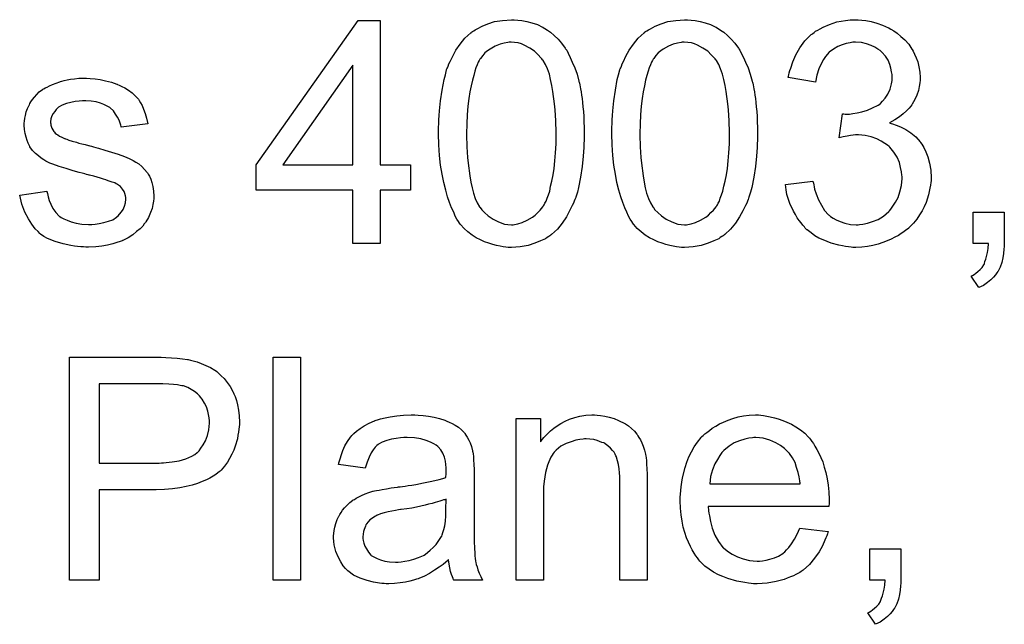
# Model space of a CAD drawing. Extents: x -1.6 to 9, y -2.8 to 5.2.
# Tile 171 of 197: x 5.602 to 5.956, y 3.713 to 3.93. Entities that reach past the tile are written whole.
import ezdxf

# ---------------------------------------------------------------- set-up
doc = ezdxf.new("R2010")
doc.units = 0
doc.layers.add('dfn6-15-57-c_document', color=1, linetype='CONTINUOUS')

msp = doc.modelspace()

# ---------------------------------------------------------------- linework, layer by layer
at = {"layer": 'dfn6-15-57-c_document', "color": 1}
for points in [[(5.732059, 3.87811), (5.742934, 3.87811), (5.742934, 3.869085), (5.732059, 3.869085), (5.732059, 3.849879), (5.722224, 3.849879), (5.722224, 3.869085), (5.687398, 3.869085), (5.687398, 3.87811), (5.724075, 3.929943), (5.732059, 3.929943), (5.732059, 3.87811)], [(5.781462, 3.930175), (5.782967, 3.929943), (5.784702, 3.929596), (5.786553, 3.929133), (5.78852, 3.928555), (5.790371, 3.927629), (5.790487, 3.927629), (5.790603, 3.927514), (5.791181, 3.927166), (5.792107, 3.926588), (5.793264, 3.925778), (5.794537, 3.924621), (5.795925, 3.923348), (5.797198, 3.921844), (5.79847, 3.920109), (5.798586, 3.919877), (5.799049, 3.919299), (5.799512, 3.918258), (5.800322, 3.916753), (5.801016, 3.915018), (5.801941, 3.913051), (5.802751, 3.910737), (5.803445, 3.908192), (5.803445, 3.908076), (5.803561, 3.907845), (5.803677, 3.907497), (5.803793, 3.906919), (5.803908, 3.906225), (5.804024, 3.905415), (5.804255, 3.904374), (5.804371, 3.903217), (5.804602, 3.901944), (5.804718, 3.900555), (5.804834, 3.898936), (5.805065, 3.897316), (5.805181, 3.895465), (5.805181, 3.893613), (5.805297, 3.891531), (5.805297, 3.889333), (5.805297, 3.889217), (5.805297, 3.888754), (5.805297, 3.887944), (5.805297, 3.887019), (5.805181, 3.885746), (5.805181, 3.884358), (5.805065, 3.882853), (5.80495, 3.881234), (5.804602, 3.877531), (5.804024, 3.873713), (5.80333, 3.870011), (5.802867, 3.868275), (5.802288, 3.86654), (5.802288, 3.866424), (5.802173, 3.866193), (5.801941, 3.86573), (5.80171, 3.865151), (5.801479, 3.864341), (5.801016, 3.863532), (5.80009, 3.861565), (5.798933, 3.859482), (5.797429, 3.857168), (5.795694, 3.855085), (5.793611, 3.853119), (5.793495, 3.853119), (5.79338, 3.852887), (5.793033, 3.852656), (5.79257, 3.852424), (5.791991, 3.852077), (5.791413, 3.851614), (5.789677, 3.850805), (5.787595, 3.849995), (5.785165, 3.849185), (5.782272, 3.848722), (5.779149, 3.84849), (5.777992, 3.84849), (5.777182, 3.848606), (5.776256, 3.848722), (5.775099, 3.848953), (5.773826, 3.849185), (5.772438, 3.849532), (5.77105, 3.849995), (5.769545, 3.850457), (5.768041, 3.851152), (5.766537, 3.851961), (5.765033, 3.852887), (5.763529, 3.854044), (5.762141, 3.855317), (5.760868, 3.856705), (5.760752, 3.856821), (5.760521, 3.857168), (5.760174, 3.857747), (5.759595, 3.858672), (5.759017, 3.859713), (5.758438, 3.861102), (5.757628, 3.862722), (5.756934, 3.864573), (5.75624, 3.866655), (5.755546, 3.869085), (5.754851, 3.871746), (5.754273, 3.874754), (5.753694, 3.877994), (5.753347, 3.881465), (5.753116, 3.885283), (5.753, 3.889333), (5.753, 3.889448), (5.753, 3.889911), (5.753, 3.890721), (5.753, 3.891647), (5.753116, 3.892919), (5.753116, 3.894308), (5.753232, 3.895812), (5.753347, 3.897547), (5.753694, 3.901134), (5.754273, 3.904952), (5.754967, 3.90877), (5.75543, 3.910506), (5.755893, 3.912241), (5.755893, 3.912357), (5.756008, 3.912588), (5.75624, 3.913051), (5.756471, 3.91363), (5.756703, 3.914439), (5.757166, 3.915249), (5.758091, 3.917216), (5.759248, 3.919299), (5.760752, 3.921497), (5.762488, 3.923695), (5.76457, 3.925547), (5.764686, 3.925547), (5.764802, 3.925778), (5.765149, 3.92601), (5.765612, 3.926241), (5.76619, 3.926704), (5.766884, 3.927051), (5.76862, 3.927976), (5.770702, 3.928786), (5.773132, 3.929596), (5.776025, 3.930059), (5.779149, 3.93029), (5.78019, 3.93029), (5.781462, 3.930175)], [(5.843709, 3.930175), (5.845213, 3.929943), (5.846949, 3.929596), (5.8488, 3.929133), (5.850767, 3.928555), (5.852618, 3.927629), (5.852734, 3.927629), (5.852849, 3.927514), (5.853428, 3.927166), (5.854354, 3.926588), (5.855511, 3.925778), (5.856783, 3.924621), (5.858172, 3.923348), (5.859444, 3.921844), (5.860717, 3.920109), (5.860833, 3.919877), (5.861296, 3.919299), (5.861758, 3.918258), (5.862568, 3.916753), (5.863262, 3.915018), (5.864188, 3.913051), (5.864998, 3.910737), (5.865692, 3.908192), (5.865692, 3.908076), (5.865808, 3.907845), (5.865923, 3.907497), (5.866039, 3.906919), (5.866155, 3.906225), (5.866271, 3.905415), (5.866502, 3.904374), (5.866618, 3.903217), (5.866849, 3.901944), (5.866965, 3.900555), (5.867081, 3.898936), (5.867312, 3.897316), (5.867428, 3.895465), (5.867428, 3.893613), (5.867543, 3.891531), (5.867543, 3.889333), (5.867543, 3.889217), (5.867543, 3.888754), (5.867543, 3.887944), (5.867543, 3.887019), (5.867428, 3.885746), (5.867428, 3.884358), (5.867312, 3.882853), (5.867196, 3.881234), (5.866849, 3.877531), (5.866271, 3.873713), (5.865576, 3.870011), (5.865114, 3.868275), (5.864535, 3.86654), (5.864535, 3.866424), (5.864419, 3.866193), (5.864188, 3.86573), (5.863957, 3.865151), (5.863725, 3.864341), (5.863262, 3.863532), (5.862337, 3.861565), (5.86118, 3.859482), (5.859676, 3.857168), (5.85794, 3.855085), (5.855858, 3.853119), (5.855742, 3.853119), (5.855626, 3.852887), (5.855279, 3.852656), (5.854816, 3.852424), (5.854238, 3.852077), (5.853659, 3.851614), (5.851924, 3.850805), (5.849841, 3.849995), (5.847412, 3.849185), (5.844519, 3.848722), (5.841395, 3.84849), (5.840238, 3.84849), (5.839428, 3.848606), (5.838503, 3.848722), (5.837346, 3.848953), (5.836073, 3.849185), (5.834685, 3.849532), (5.833296, 3.849995), (5.831792, 3.850457), (5.830288, 3.851152), (5.828784, 3.851961), (5.82728, 3.852887), (5.825776, 3.854044), (5.824387, 3.855317), (5.823114, 3.856705), (5.822999, 3.856821), (5.822767, 3.857168), (5.82242, 3.857747), (5.821842, 3.858672), (5.821263, 3.859713), (5.820685, 3.861102), (5.819875, 3.862722), (5.819181, 3.864573), (5.818486, 3.866655), (5.817792, 3.869085), (5.817098, 3.871746), (5.81652, 3.874754), (5.815941, 3.877994), (5.815594, 3.881465), (5.815363, 3.885283), (5.815247, 3.889333), (5.815247, 3.889448), (5.815247, 3.889911), (5.815247, 3.890721), (5.815247, 3.891647), (5.815363, 3.892919), (5.815363, 3.894308), (5.815478, 3.895812), (5.815594, 3.897547), (5.815941, 3.901134), (5.81652, 3.904952), (5.817214, 3.90877), (5.817677, 3.910506), (5.818139, 3.912241), (5.818139, 3.912357), (5.818255, 3.912588), (5.818486, 3.913051), (5.818718, 3.91363), (5.818949, 3.914439), (5.819412, 3.915249), (5.820338, 3.917216), (5.821495, 3.919299), (5.822999, 3.921497), (5.824734, 3.923695), (5.826817, 3.925547), (5.826933, 3.925547), (5.827048, 3.925778), (5.827395, 3.92601), (5.827858, 3.926241), (5.828437, 3.926704), (5.829131, 3.927051), (5.830866, 3.927976), (5.832949, 3.928786), (5.835379, 3.929596), (5.838271, 3.930059), (5.841395, 3.93029), (5.842436, 3.93029), (5.843709, 3.930175)], [(5.90503, 3.930175), (5.906534, 3.929943), (5.908385, 3.929596), (5.910468, 3.929018), (5.912551, 3.928323), (5.914633, 3.927398), (5.914749, 3.927398), (5.914865, 3.927282), (5.915559, 3.926935), (5.9166, 3.926241), (5.917757, 3.925431), (5.919145, 3.924274), (5.920534, 3.923001), (5.921922, 3.921497), (5.923079, 3.919762), (5.923195, 3.91953), (5.923542, 3.918952), (5.924005, 3.91791), (5.924583, 3.916638), (5.925162, 3.915134), (5.925625, 3.913398), (5.925972, 3.911431), (5.926087, 3.909464), (5.926087, 3.909233), (5.926087, 3.908539), (5.925972, 3.907613), (5.92574, 3.90634), (5.925393, 3.904836), (5.924815, 3.903217), (5.924121, 3.901597), (5.923195, 3.899977), (5.923079, 3.899746), (5.922732, 3.899283), (5.922038, 3.898473), (5.921112, 3.897547), (5.919955, 3.896506), (5.918567, 3.895349), (5.916947, 3.894308), (5.91498, 3.893266), (5.915096, 3.893266), (5.915327, 3.893151), (5.915675, 3.893035), (5.916137, 3.892919), (5.91741, 3.892456), (5.91903, 3.891762), (5.920881, 3.890837), (5.922732, 3.88968), (5.924468, 3.888176), (5.926087, 3.88644), (5.926203, 3.886209), (5.926666, 3.885515), (5.92736, 3.884358), (5.928054, 3.882853), (5.928749, 3.881002), (5.929443, 3.878804), (5.929906, 3.876258), (5.930021, 3.873482), (5.930021, 3.873366), (5.930021, 3.873019), (5.930021, 3.87244), (5.929906, 3.871746), (5.92979, 3.870821), (5.929559, 3.869779), (5.929327, 3.868622), (5.929096, 3.86735), (5.92817, 3.864573), (5.927476, 3.863069), (5.926782, 3.86168), (5.925856, 3.860176), (5.924815, 3.858672), (5.923658, 3.857168), (5.922269, 3.85578), (5.922154, 3.855664), (5.921922, 3.855432), (5.921459, 3.855085), (5.920881, 3.854623), (5.920187, 3.854044), (5.919261, 3.853466), (5.91822, 3.852771), (5.916947, 3.852193), (5.915675, 3.851499), (5.91417, 3.850805), (5.912666, 3.850226), (5.910931, 3.849648), (5.90908, 3.849185), (5.907113, 3.848838), (5.905146, 3.848606), (5.902948, 3.84849), (5.901906, 3.84849), (5.901212, 3.848606), (5.900286, 3.848722), (5.899245, 3.848838), (5.898088, 3.849069), (5.896815, 3.8493), (5.894039, 3.849995), (5.891146, 3.851152), (5.889642, 3.851846), (5.888254, 3.852656), (5.886865, 3.853697), (5.885477, 3.854738), (5.885361, 3.854854), (5.88513, 3.855085), (5.884783, 3.855432), (5.884435, 3.855895), (5.883857, 3.856474), (5.883279, 3.857284), (5.882584, 3.858094), (5.88189, 3.859135), (5.881196, 3.860292), (5.880502, 3.861449), (5.879229, 3.864226), (5.878188, 3.867465), (5.877841, 3.869201), (5.877609, 3.871052), (5.887444, 3.872325), (5.887444, 3.872209), (5.887559, 3.871978), (5.887675, 3.871515), (5.887791, 3.870936), (5.887907, 3.870242), (5.888138, 3.869432), (5.888716, 3.867697), (5.889526, 3.865614), (5.890568, 3.863647), (5.891725, 3.861796), (5.893113, 3.860176), (5.893344, 3.860061), (5.893807, 3.859598), (5.894733, 3.859019), (5.89589, 3.858441), (5.897278, 3.857747), (5.899014, 3.857168), (5.900981, 3.856705), (5.903063, 3.85659), (5.903757, 3.85659), (5.90422, 3.856705), (5.905493, 3.856821), (5.907113, 3.857168), (5.908964, 3.857747), (5.910931, 3.858556), (5.912898, 3.859713), (5.914749, 3.861333), (5.91498, 3.861565), (5.915559, 3.862259), (5.916253, 3.8633), (5.917179, 3.864689), (5.918104, 3.866424), (5.918798, 3.868391), (5.919377, 3.870705), (5.919608, 3.87325), (5.919608, 3.873366), (5.919608, 3.873597), (5.919608, 3.873945), (5.919493, 3.874407), (5.919377, 3.87568), (5.91903, 3.877184), (5.918567, 3.879035), (5.917757, 3.880887), (5.9166, 3.882738), (5.915096, 3.884473), (5.914865, 3.884705), (5.914286, 3.885167), (5.91336, 3.885862), (5.912088, 3.886671), (5.910468, 3.887481), (5.908501, 3.888176), (5.906303, 3.888638), (5.903873, 3.88887), (5.902832, 3.88887), (5.902022, 3.888754), (5.900981, 3.888638), (5.899824, 3.888407), (5.898435, 3.888176), (5.896931, 3.887829), (5.898088, 3.896506), (5.898667, 3.896506), (5.899129, 3.89639), (5.900633, 3.89639), (5.901906, 3.896622), (5.90341, 3.896853), (5.905146, 3.8972), (5.907113, 3.897779), (5.908964, 3.898589), (5.910931, 3.89963), (5.911047, 3.89963), (5.911162, 3.899746), (5.911741, 3.900208), (5.912551, 3.901018), (5.913476, 3.90206), (5.914402, 3.903564), (5.915212, 3.905299), (5.91579, 3.907266), (5.916022, 3.908423), (5.916022, 3.909696), (5.916022, 3.909811), (5.916022, 3.909927), (5.916022, 3.910621), (5.91579, 3.911547), (5.915559, 3.91282), (5.915096, 3.914208), (5.914517, 3.915712), (5.913592, 3.917216), (5.912319, 3.918605), (5.912203, 3.91872), (5.911625, 3.919183), (5.910815, 3.919762), (5.909774, 3.920456), (5.908385, 3.921034), (5.906766, 3.921613), (5.904914, 3.922076), (5.902832, 3.922191), (5.901906, 3.922191), (5.900865, 3.92196), (5.899476, 3.921729), (5.897972, 3.921266), (5.896468, 3.920687), (5.894849, 3.919762), (5.893344, 3.918605), (5.893229, 3.918489), (5.892766, 3.91791), (5.892072, 3.917101), (5.891262, 3.915944), (5.890452, 3.914439), (5.889642, 3.912588), (5.888948, 3.91039), (5.888485, 3.907845), (5.87865, 3.90958), (5.87865, 3.909696), (5.878766, 3.910043), (5.878882, 3.910506), (5.878998, 3.9112), (5.879229, 3.91201), (5.879576, 3.912935), (5.88027, 3.915134), (5.881427, 3.917679), (5.882816, 3.920224), (5.884551, 3.922654), (5.886749, 3.924852), (5.886865, 3.924968), (5.887097, 3.925084), (5.887444, 3.925315), (5.887907, 3.925662), (5.888485, 3.926125), (5.889295, 3.926588), (5.890105, 3.927051), (5.891146, 3.927629), (5.89346, 3.928555), (5.896121, 3.929481), (5.899245, 3.930059), (5.900865, 3.93029), (5.903757, 3.93029), (5.90503, 3.930175)], [(5.779033, 3.922191), (5.778339, 3.922191), (5.777876, 3.922076), (5.776603, 3.921844), (5.775099, 3.921497), (5.773364, 3.920803), (5.771512, 3.919762), (5.770587, 3.919068), (5.769661, 3.918373), (5.768851, 3.917448), (5.768041, 3.916406), (5.768041, 3.916291), (5.76781, 3.916059), (5.767578, 3.915597), (5.767231, 3.915018), (5.766884, 3.914092), (5.766422, 3.913051), (5.766074, 3.911778), (5.765612, 3.910274), (5.765149, 3.908539), (5.764686, 3.906572), (5.764223, 3.904374), (5.763876, 3.901944), (5.763529, 3.899167), (5.763298, 3.896159), (5.763182, 3.892919), (5.763066, 3.889333), (5.763066, 3.889101), (5.763066, 3.888523), (5.763066, 3.887481), (5.763182, 3.886093), (5.763182, 3.884589), (5.763298, 3.882738), (5.763413, 3.880771), (5.763645, 3.878688), (5.764223, 3.874176), (5.76457, 3.871978), (5.765033, 3.869895), (5.765496, 3.867928), (5.76619, 3.866077), (5.766884, 3.864457), (5.767694, 3.863069), (5.767694, 3.862953), (5.767926, 3.862837), (5.768504, 3.862027), (5.769545, 3.860986), (5.770818, 3.859829), (5.772554, 3.858672), (5.77452, 3.857631), (5.776719, 3.856821), (5.777876, 3.856705), (5.779149, 3.85659), (5.779843, 3.85659), (5.780306, 3.856705), (5.781462, 3.856937), (5.783082, 3.857399), (5.784818, 3.858209), (5.786785, 3.859366), (5.78771, 3.860061), (5.788636, 3.860986), (5.789561, 3.861912), (5.790487, 3.863069), (5.790487, 3.863184), (5.790718, 3.863416), (5.79095, 3.863763), (5.791181, 3.864341), (5.791644, 3.865151), (5.791991, 3.866193), (5.792454, 3.86735), (5.792917, 3.868738), (5.793264, 3.870474), (5.793727, 3.872325), (5.79419, 3.874523), (5.794537, 3.876837), (5.794768, 3.879614), (5.794999, 3.882506), (5.795231, 3.885746), (5.795231, 3.889333), (5.795231, 3.889448), (5.795231, 3.889564), (5.795231, 3.890142), (5.795231, 3.891184), (5.795115, 3.892572), (5.795115, 3.894076), (5.794999, 3.895927), (5.794884, 3.897894), (5.794652, 3.900093), (5.794074, 3.904489), (5.793727, 3.906688), (5.793264, 3.90877), (5.792801, 3.910737), (5.792107, 3.912588), (5.791413, 3.914208), (5.790603, 3.915597), (5.790603, 3.915712), (5.790371, 3.915828), (5.79014, 3.916175), (5.789793, 3.916638), (5.788752, 3.917679), (5.787479, 3.918952), (5.785743, 3.920109), (5.783776, 3.92115), (5.782735, 3.921613), (5.781578, 3.92196), (5.780306, 3.922076), (5.779033, 3.922191)], [(5.841279, 3.922191), (5.840585, 3.922191), (5.840122, 3.922076), (5.83885, 3.921844), (5.837346, 3.921497), (5.83561, 3.920803), (5.833759, 3.919762), (5.832833, 3.919068), (5.831908, 3.918373), (5.831098, 3.917448), (5.830288, 3.916406), (5.830288, 3.916291), (5.830056, 3.916059), (5.829825, 3.915597), (5.829478, 3.915018), (5.829131, 3.914092), (5.828668, 3.913051), (5.828321, 3.911778), (5.827858, 3.910274), (5.827395, 3.908539), (5.826933, 3.906572), (5.82647, 3.904374), (5.826123, 3.901944), (5.825776, 3.899167), (5.825544, 3.896159), (5.825428, 3.892919), (5.825313, 3.889333), (5.825313, 3.889101), (5.825313, 3.888523), (5.825313, 3.887481), (5.825428, 3.886093), (5.825428, 3.884589), (5.825544, 3.882738), (5.82566, 3.880771), (5.825891, 3.878688), (5.82647, 3.874176), (5.826817, 3.871978), (5.82728, 3.869895), (5.827743, 3.867928), (5.828437, 3.866077), (5.829131, 3.864457), (5.829941, 3.863069), (5.829941, 3.862953), (5.830172, 3.862837), (5.830751, 3.862027), (5.831792, 3.860986), (5.833065, 3.859829), (5.8348, 3.858672), (5.836767, 3.857631), (5.838965, 3.856821), (5.840122, 3.856705), (5.841395, 3.85659), (5.842089, 3.85659), (5.842552, 3.856705), (5.843709, 3.856937), (5.845329, 3.857399), (5.847064, 3.858209), (5.849031, 3.859366), (5.849957, 3.860061), (5.850882, 3.860986), (5.851808, 3.861912), (5.852734, 3.863069), (5.852734, 3.863184), (5.852965, 3.863416), (5.853197, 3.863763), (5.853428, 3.864341), (5.853891, 3.865151), (5.854238, 3.866193), (5.854701, 3.86735), (5.855163, 3.868738), (5.855511, 3.870474), (5.855973, 3.872325), (5.856436, 3.874523), (5.856783, 3.876837), (5.857015, 3.879614), (5.857246, 3.882506), (5.857477, 3.885746), (5.857477, 3.889333), (5.857477, 3.889448), (5.857477, 3.889564), (5.857477, 3.890142), (5.857477, 3.891184), (5.857362, 3.892572), (5.857362, 3.894076), (5.857246, 3.895927), (5.85713, 3.897894), (5.856899, 3.900093), (5.85632, 3.904489), (5.855973, 3.906688), (5.855511, 3.90877), (5.855048, 3.910737), (5.854354, 3.912588), (5.853659, 3.914208), (5.852849, 3.915597), (5.852849, 3.915712), (5.852618, 3.915828), (5.852387, 3.916175), (5.852039, 3.916638), (5.850998, 3.917679), (5.849725, 3.918952), (5.84799, 3.920109), (5.846023, 3.92115), (5.844982, 3.921613), (5.843825, 3.92196), (5.842552, 3.922076), (5.841279, 3.922191)], [(5.722224, 3.913977), (5.697002, 3.87811), (5.722224, 3.87811), (5.722224, 3.913977)], [(5.627813, 3.909117), (5.629548, 3.909002), (5.6314, 3.90877), (5.633367, 3.908307), (5.635449, 3.907845), (5.637416, 3.90715), (5.637532, 3.90715), (5.637647, 3.907035), (5.638226, 3.906803), (5.639151, 3.90634), (5.640309, 3.905762), (5.641581, 3.904952), (5.642854, 3.904026), (5.644011, 3.902985), (5.645052, 3.901828), (5.645168, 3.901713), (5.645399, 3.90125), (5.645862, 3.90044), (5.646441, 3.899514), (5.647019, 3.898126), (5.647598, 3.896622), (5.64806, 3.894886), (5.648523, 3.892919), (5.63892, 3.891647), (5.63892, 3.891878), (5.638804, 3.892341), (5.638573, 3.893151), (5.638226, 3.894192), (5.637647, 3.895233), (5.636953, 3.89639), (5.636143, 3.897547), (5.634986, 3.898589), (5.634871, 3.898704), (5.634408, 3.898936), (5.633714, 3.899398), (5.632672, 3.899861), (5.631515, 3.900324), (5.630011, 3.900787), (5.62816, 3.901018), (5.626193, 3.901134), (5.625036, 3.901134), (5.623879, 3.901018), (5.622375, 3.900903), (5.620871, 3.900555), (5.619251, 3.900208), (5.617747, 3.89963), (5.616474, 3.89882), (5.616359, 3.898704), (5.616011, 3.898473), (5.615549, 3.89801), (5.615086, 3.897316), (5.614507, 3.896622), (5.614045, 3.895696), (5.613698, 3.894655), (5.613582, 3.893613), (5.613582, 3.893498), (5.613582, 3.893266), (5.613698, 3.892919), (5.613698, 3.892456), (5.614045, 3.8913), (5.614739, 3.890142), (5.614855, 3.890027), (5.61497, 3.889911), (5.615202, 3.889564), (5.615664, 3.889217), (5.616127, 3.88887), (5.616821, 3.888407), (5.617631, 3.88806), (5.618557, 3.887597), (5.618673, 3.887597), (5.618904, 3.887481), (5.619367, 3.887366), (5.620177, 3.887019), (5.621334, 3.886671), (5.622838, 3.886324), (5.623763, 3.885977), (5.624805, 3.885746), (5.625962, 3.885399), (5.627234, 3.885052), (5.62735, 3.885052), (5.627697, 3.884936), (5.628276, 3.88482), (5.62897, 3.884589), (5.62978, 3.884358), (5.630821, 3.884126), (5.633019, 3.883432), (5.635449, 3.882738), (5.637879, 3.881928), (5.640077, 3.881118), (5.641003, 3.880771), (5.641813, 3.880424), (5.642044, 3.880308), (5.642507, 3.880077), (5.643201, 3.879729), (5.644242, 3.879151), (5.645284, 3.878457), (5.646325, 3.877531), (5.647366, 3.87649), (5.648292, 3.875333), (5.648408, 3.875217), (5.648639, 3.874754), (5.649102, 3.87406), (5.649565, 3.873019), (5.649912, 3.871746), (5.650374, 3.870358), (5.650606, 3.868738), (5.650721, 3.866887), (5.650721, 3.866655), (5.650721, 3.866077), (5.650606, 3.865151), (5.650374, 3.863879), (5.650027, 3.86249), (5.649449, 3.860986), (5.648755, 3.859251), (5.647829, 3.857631), (5.647713, 3.857399), (5.647251, 3.856937), (5.646672, 3.856127), (5.645746, 3.855201), (5.644474, 3.85416), (5.643085, 3.853003), (5.641466, 3.851961), (5.639499, 3.85092), (5.639383, 3.85092), (5.639267, 3.850805), (5.638573, 3.850573), (5.637416, 3.850226), (5.635912, 3.849763), (5.634061, 3.8493), (5.631978, 3.848953), (5.62978, 3.848722), (5.627234, 3.848606), (5.626193, 3.848606), (5.625383, 3.848722), (5.624458, 3.848722), (5.623301, 3.848838), (5.622144, 3.848953), (5.620871, 3.849185), (5.618094, 3.849763), (5.615202, 3.850573), (5.612425, 3.85173), (5.611152, 3.852424), (5.609995, 3.853234), (5.609879, 3.85335), (5.609764, 3.853466), (5.609069, 3.85416), (5.608028, 3.855201), (5.606871, 3.856821), (5.605599, 3.858788), (5.604326, 3.861102), (5.603284, 3.863994), (5.602475, 3.867234), (5.612193, 3.868738), (5.612193, 3.868622), (5.612193, 3.868507), (5.612425, 3.867812), (5.612656, 3.866655), (5.613119, 3.865383), (5.613698, 3.863994), (5.614392, 3.86249), (5.615433, 3.860986), (5.616706, 3.859713), (5.616937, 3.859598), (5.6174, 3.859251), (5.618325, 3.858788), (5.619483, 3.858209), (5.620987, 3.857631), (5.622722, 3.857168), (5.624805, 3.856821), (5.627234, 3.856705), (5.628391, 3.856705), (5.629548, 3.856821), (5.631052, 3.857052), (5.632672, 3.857399), (5.634408, 3.857862), (5.635912, 3.858441), (5.6373, 3.859366), (5.637416, 3.859482), (5.637879, 3.859829), (5.638342, 3.860408), (5.639036, 3.861218), (5.639614, 3.862143), (5.640193, 3.8633), (5.64054, 3.864457), (5.640656, 3.865845), (5.640656, 3.865961), (5.640656, 3.866424), (5.64054, 3.867003), (5.640309, 3.867812), (5.639961, 3.868622), (5.639383, 3.869432), (5.638689, 3.870358), (5.637647, 3.871052), (5.637532, 3.871168), (5.637185, 3.871283), (5.636606, 3.871631), (5.635681, 3.871978), (5.634292, 3.87244), (5.633482, 3.872787), (5.632557, 3.873019), (5.631515, 3.873366), (5.630358, 3.873713), (5.629086, 3.87406), (5.627582, 3.874407), (5.627466, 3.874407), (5.627119, 3.874523), (5.62654, 3.874639), (5.625846, 3.87487), (5.62492, 3.875102), (5.623879, 3.875449), (5.621681, 3.876027), (5.619135, 3.876837), (5.616706, 3.877531), (5.614392, 3.878341), (5.61335, 3.878804), (5.612541, 3.879151), (5.612309, 3.879267), (5.611846, 3.879498), (5.611152, 3.879961), (5.610226, 3.880539), (5.609185, 3.881349), (5.608144, 3.882275), (5.607103, 3.883316), (5.606177, 3.884589), (5.606061, 3.884705), (5.60583, 3.885167), (5.605483, 3.885977), (5.605136, 3.886903), (5.604789, 3.88806), (5.604441, 3.889448), (5.60421, 3.890837), (5.604094, 3.892456), (5.604094, 3.892688), (5.604094, 3.893151), (5.60421, 3.893845), (5.604326, 3.894886), (5.604557, 3.895927), (5.604789, 3.8972), (5.605251, 3.898357), (5.60583, 3.89963), (5.605946, 3.899746), (5.606177, 3.900208), (5.606524, 3.900787), (5.607103, 3.901597), (5.607797, 3.902407), (5.608607, 3.903448), (5.609532, 3.904374), (5.610689, 3.905184), (5.610805, 3.905299), (5.611152, 3.905415), (5.611615, 3.905762), (5.612309, 3.906109), (5.613235, 3.906572), (5.614276, 3.907035), (5.615549, 3.907497), (5.616937, 3.90796), (5.617168, 3.908076), (5.617631, 3.908192), (5.618441, 3.908423), (5.619483, 3.908655), (5.620755, 3.908886), (5.622144, 3.909002), (5.623763, 3.909233), (5.62654, 3.909233), (5.627813, 3.909117)], [(5.956285, 3.849879), (5.956285, 3.849763), (5.956285, 3.849648), (5.956285, 3.8493), (5.956285, 3.848838), (5.956169, 3.847796), (5.956054, 3.846292), (5.955707, 3.844788), (5.95536, 3.843053), (5.954781, 3.841433), (5.954087, 3.839929), (5.953971, 3.839813), (5.953624, 3.83935), (5.953161, 3.838656), (5.952351, 3.83773), (5.951426, 3.836805), (5.950269, 3.835879), (5.948765, 3.834838), (5.947145, 3.834028), (5.944368, 3.838193), (5.944484, 3.838309), (5.944831, 3.838425), (5.945409, 3.838772), (5.946104, 3.839235), (5.946798, 3.839813), (5.947608, 3.840507), (5.948302, 3.841317), (5.94888, 3.842243), (5.948996, 3.842358), (5.949112, 3.842706), (5.949343, 3.8434), (5.94969, 3.84421), (5.949922, 3.845251), (5.950269, 3.846639), (5.9505, 3.848143), (5.950616, 3.849879), (5.945062, 3.849879), (5.945062, 3.861102), (5.956285, 3.861102), (5.956285, 3.849879)], [(5.655002, 3.808875), (5.656969, 3.808759), (5.659052, 3.808643), (5.661019, 3.808412), (5.662754, 3.808181), (5.662986, 3.808181), (5.663796, 3.807949), (5.664837, 3.807718), (5.666225, 3.807371), (5.667729, 3.806792), (5.669349, 3.806098), (5.671085, 3.805288), (5.672589, 3.804363), (5.67282, 3.804247), (5.673283, 3.8039), (5.673977, 3.803206), (5.674903, 3.802396), (5.675944, 3.801354), (5.676985, 3.799966), (5.678142, 3.798462), (5.679068, 3.796726), (5.679184, 3.796495), (5.679415, 3.795916), (5.679878, 3.794875), (5.680341, 3.793487), (5.680688, 3.791867), (5.681151, 3.790016), (5.681382, 3.787933), (5.681498, 3.785735), (5.681498, 3.785619), (5.681498, 3.785272), (5.681498, 3.784809), (5.681382, 3.783999), (5.681266, 3.783189), (5.681151, 3.782148), (5.680919, 3.780991), (5.680688, 3.779718), (5.679878, 3.777057), (5.679415, 3.775669), (5.678721, 3.774165), (5.677911, 3.772661), (5.677101, 3.771272), (5.67606, 3.769884), (5.674903, 3.768495), (5.674787, 3.76838), (5.674556, 3.768148), (5.674209, 3.767801), (5.67363, 3.767454), (5.672936, 3.766876), (5.67201, 3.766297), (5.670853, 3.765603), (5.669581, 3.765024), (5.668077, 3.76433), (5.666341, 3.763636), (5.66449, 3.763058), (5.662292, 3.762595), (5.659977, 3.762132), (5.657432, 3.761785), (5.65454, 3.761553), (5.651531, 3.761438), (5.631052, 3.761438), (5.631052, 3.728926), (5.620408, 3.728926), (5.620408, 3.80899), (5.653267, 3.80899), (5.655002, 3.808875)], [(5.703365, 3.728926), (5.69353, 3.728926), (5.69353, 3.80899), (5.703365, 3.80899), (5.703365, 3.728926)], [(5.653961, 3.799503), (5.631052, 3.799503), (5.631052, 3.770925), (5.652573, 3.770925), (5.653383, 3.771041), (5.654193, 3.771041), (5.655118, 3.771157), (5.657316, 3.771388), (5.659746, 3.771851), (5.662176, 3.772545), (5.664374, 3.773471), (5.665415, 3.774049), (5.666225, 3.774743), (5.666457, 3.774975), (5.666919, 3.775438), (5.667614, 3.776363), (5.668424, 3.77752), (5.669234, 3.779024), (5.669928, 3.780875), (5.670391, 3.782958), (5.670622, 3.785388), (5.670622, 3.785503), (5.670622, 3.785619), (5.670622, 3.786198), (5.670506, 3.787239), (5.670275, 3.788396), (5.670043, 3.789669), (5.669581, 3.791173), (5.668886, 3.792561), (5.668077, 3.79395), (5.667961, 3.794065), (5.667614, 3.794528), (5.667035, 3.795106), (5.666341, 3.795916), (5.6653, 3.796726), (5.664143, 3.797421), (5.66287, 3.798115), (5.661366, 3.798693), (5.66125, 3.798693), (5.660787, 3.798809), (5.660093, 3.798925), (5.659168, 3.799156), (5.657779, 3.799272), (5.656044, 3.799387), (5.653961, 3.799503)], [(5.745711, 3.788164), (5.747447, 3.788049), (5.749414, 3.787817), (5.751381, 3.78747), (5.753347, 3.787008), (5.755199, 3.786429), (5.75543, 3.786313), (5.756008, 3.786082), (5.756818, 3.785735), (5.75786, 3.785272), (5.759017, 3.784578), (5.760174, 3.783884), (5.761215, 3.782958), (5.762141, 3.782032), (5.762256, 3.781917), (5.762488, 3.78157), (5.762835, 3.780991), (5.763298, 3.780297), (5.763876, 3.779256), (5.764339, 3.778214), (5.764802, 3.776942), (5.765149, 3.775438), (5.765149, 3.775322), (5.765265, 3.774975), (5.76538, 3.77428), (5.765496, 3.773355), (5.765496, 3.772082), (5.765612, 3.770578), (5.765727, 3.768611), (5.765727, 3.766413), (5.765727, 3.753223), (5.765727, 3.753107), (5.765727, 3.752645), (5.765727, 3.75195), (5.765727, 3.751025), (5.765727, 3.749983), (5.765727, 3.748711), (5.765843, 3.745934), (5.765843, 3.743041), (5.765959, 3.740149), (5.766074, 3.738876), (5.766074, 3.737719), (5.76619, 3.736678), (5.766306, 3.735868), (5.766306, 3.735752), (5.766422, 3.73529), (5.766537, 3.734595), (5.766884, 3.73367), (5.767116, 3.732628), (5.767578, 3.731472), (5.768157, 3.730199), (5.768735, 3.728926), (5.758438, 3.728926), (5.758323, 3.729042), (5.758207, 3.729505), (5.757975, 3.730083), (5.757628, 3.731009), (5.757281, 3.73205), (5.75705, 3.733323), (5.756818, 3.734711), (5.756587, 3.736215), (5.756471, 3.736215), (5.756356, 3.735984), (5.755661, 3.735405), (5.75462, 3.734595), (5.753232, 3.733554), (5.751496, 3.732513), (5.749761, 3.731356), (5.747909, 3.730314), (5.745943, 3.729505), (5.745711, 3.729389), (5.745017, 3.729273), (5.743976, 3.728926), (5.742703, 3.728579), (5.741083, 3.728232), (5.739232, 3.728001), (5.737149, 3.727769), (5.735067, 3.727653), (5.734141, 3.727653), (5.733447, 3.727769), (5.732637, 3.727769), (5.731712, 3.727885), (5.729629, 3.728232), (5.727315, 3.72881), (5.72477, 3.72962), (5.722456, 3.730777), (5.720373, 3.732281), (5.720141, 3.732513), (5.719563, 3.733091), (5.718753, 3.734133), (5.717828, 3.735521), (5.716902, 3.737256), (5.716092, 3.739223), (5.715514, 3.741653), (5.715398, 3.74281), (5.715282, 3.744198), (5.715282, 3.74443), (5.715282, 3.744893), (5.715398, 3.745703), (5.715514, 3.746744), (5.715745, 3.748017), (5.716092, 3.749289), (5.716555, 3.750678), (5.717133, 3.75195), (5.717249, 3.752066), (5.71748, 3.752529), (5.717943, 3.753223), (5.718522, 3.754033), (5.719216, 3.754959), (5.720141, 3.755884), (5.721067, 3.75681), (5.722224, 3.75762), (5.72234, 3.757735), (5.722803, 3.757967), (5.723381, 3.75843), (5.724307, 3.758892), (5.725348, 3.759355), (5.726621, 3.759934), (5.727893, 3.760396), (5.729398, 3.760859), (5.729513, 3.760859), (5.729976, 3.760975), (5.73067, 3.761206), (5.731596, 3.761322), (5.732753, 3.761553), (5.734257, 3.761785), (5.735992, 3.762132), (5.738075, 3.762363), (5.738191, 3.762363), (5.738654, 3.762479), (5.739232, 3.762479), (5.740042, 3.762595), (5.740967, 3.762711), (5.742124, 3.762942), (5.743397, 3.763058), (5.744786, 3.763289), (5.747562, 3.763867), (5.750571, 3.764446), (5.753232, 3.76514), (5.754504, 3.765487), (5.755661, 3.765834), (5.755661, 3.76595), (5.755661, 3.766182), (5.755777, 3.766876), (5.755777, 3.767686), (5.755777, 3.768148), (5.755777, 3.76838), (5.755777, 3.768495), (5.755777, 3.768611), (5.755777, 3.769305), (5.755661, 3.770462), (5.75543, 3.771735), (5.755083, 3.773124), (5.754504, 3.774512), (5.75381, 3.775785), (5.752885, 3.776826), (5.752769, 3.776942), (5.75219, 3.777404), (5.751265, 3.777867), (5.750108, 3.778561), (5.748488, 3.77914), (5.746637, 3.779718), (5.744323, 3.780066), (5.741662, 3.780181), (5.740505, 3.780181), (5.739348, 3.780066), (5.737728, 3.779834), (5.736108, 3.779603), (5.734373, 3.77914), (5.732753, 3.778561), (5.731364, 3.777751), (5.731249, 3.777636), (5.730786, 3.777289), (5.730207, 3.77671), (5.729513, 3.775785), (5.728819, 3.774628), (5.728009, 3.773124), (5.727315, 3.771272), (5.726621, 3.76919), (5.717018, 3.770462), (5.717018, 3.770578), (5.717133, 3.770694), (5.717133, 3.771041), (5.717249, 3.771504), (5.717596, 3.772545), (5.718059, 3.774049), (5.718637, 3.775553), (5.719332, 3.777173), (5.720257, 3.778793), (5.721298, 3.780297), (5.721414, 3.780413), (5.721877, 3.780875), (5.722571, 3.78157), (5.723497, 3.782495), (5.72477, 3.783421), (5.726274, 3.784346), (5.728009, 3.785388), (5.729976, 3.786198), (5.730092, 3.786198), (5.730207, 3.786313), (5.730555, 3.786429), (5.731017, 3.786545), (5.732174, 3.786892), (5.733794, 3.787239), (5.735645, 3.787586), (5.737959, 3.787933), (5.740389, 3.788164), (5.743166, 3.78828), (5.744439, 3.78828), (5.745711, 3.788164)], [(5.809925, 3.788164), (5.811197, 3.788049), (5.812702, 3.787817), (5.814321, 3.78747), (5.816057, 3.787008), (5.817677, 3.786313), (5.817908, 3.786198), (5.818371, 3.785966), (5.819181, 3.785619), (5.820106, 3.785041), (5.821263, 3.784346), (5.822305, 3.783421), (5.823346, 3.782495), (5.824271, 3.781338), (5.824387, 3.781222), (5.824619, 3.78076), (5.824966, 3.780181), (5.825544, 3.779371), (5.826007, 3.778214), (5.82647, 3.777057), (5.827048, 3.775669), (5.827395, 3.774165), (5.827395, 3.774049), (5.827511, 3.773586), (5.827627, 3.772892), (5.827743, 3.771966), (5.827743, 3.770578), (5.827858, 3.768958), (5.827974, 3.766991), (5.827974, 3.764562), (5.827974, 3.728926), (5.818139, 3.728926), (5.818139, 3.764099), (5.818139, 3.764215), (5.818139, 3.76433), (5.818139, 3.76514), (5.818139, 3.766182), (5.818024, 3.767454), (5.817908, 3.768958), (5.817677, 3.770462), (5.817329, 3.771851), (5.816982, 3.773124), (5.816982, 3.773239), (5.816751, 3.773586), (5.816404, 3.774165), (5.816057, 3.774859), (5.815478, 3.775553), (5.814784, 3.776363), (5.813859, 3.777173), (5.812817, 3.777867), (5.812702, 3.777983), (5.812354, 3.778214), (5.81166, 3.778446), (5.81085, 3.778793), (5.809925, 3.77914), (5.808768, 3.779487), (5.807379, 3.779603), (5.805991, 3.779718), (5.805412, 3.779718), (5.80495, 3.779603), (5.803793, 3.779487), (5.802288, 3.779256), (5.800669, 3.778677), (5.798818, 3.777983), (5.796966, 3.777057), (5.795231, 3.775669), (5.794999, 3.775438), (5.794537, 3.774859), (5.79419, 3.774396), (5.793842, 3.773818), (5.79338, 3.773124), (5.793033, 3.772314), (5.79257, 3.771388), (5.792107, 3.770231), (5.79176, 3.768958), (5.791413, 3.76757), (5.791181, 3.766066), (5.79095, 3.764446), (5.790718, 3.762479), (5.790718, 3.760512), (5.790718, 3.728926), (5.780884, 3.728926), (5.780884, 3.787008), (5.789677, 3.787008), (5.789677, 3.778677), (5.789793, 3.778793), (5.790024, 3.77914), (5.790371, 3.779603), (5.790834, 3.780181), (5.791528, 3.780875), (5.792338, 3.781685), (5.793264, 3.782611), (5.794421, 3.783537), (5.795578, 3.784346), (5.796966, 3.785272), (5.79847, 3.786082), (5.80009, 3.786776), (5.801941, 3.787355), (5.803793, 3.787817), (5.805875, 3.788164), (5.808074, 3.78828), (5.808999, 3.78828), (5.809925, 3.788164)], [(5.868816, 3.788164), (5.869742, 3.788049), (5.870899, 3.787817), (5.872171, 3.787586), (5.873675, 3.787239), (5.875064, 3.786892), (5.876684, 3.786313), (5.878188, 3.785735), (5.879807, 3.784925), (5.881427, 3.783999), (5.883047, 3.782958), (5.884551, 3.781685), (5.88594, 3.780297), (5.886055, 3.780181), (5.886287, 3.77995), (5.886634, 3.779487), (5.887097, 3.778793), (5.887675, 3.777983), (5.888254, 3.777057), (5.888948, 3.7759), (5.889642, 3.774512), (5.890336, 3.773008), (5.89103, 3.771388), (5.891609, 3.769537), (5.892187, 3.76757), (5.89265, 3.765372), (5.892997, 3.763058), (5.893229, 3.760628), (5.893344, 3.757967), (5.893344, 3.757851), (5.893344, 3.757388), (5.893344, 3.756578), (5.893229, 3.755421), (5.849841, 3.755421), (5.849841, 3.755306), (5.849841, 3.754959), (5.849957, 3.754496), (5.849957, 3.753802), (5.850073, 3.752992), (5.850304, 3.752066), (5.850651, 3.749983), (5.851345, 3.747669), (5.852271, 3.745124), (5.853544, 3.74281), (5.855163, 3.740727), (5.855279, 3.740727), (5.855395, 3.740496), (5.856089, 3.739918), (5.85713, 3.739108), (5.858519, 3.738298), (5.86037, 3.737372), (5.862453, 3.736562), (5.864766, 3.735984), (5.866039, 3.735868), (5.867428, 3.735752), (5.868353, 3.735752), (5.869395, 3.735868), (5.870667, 3.736099), (5.872056, 3.736447), (5.873675, 3.736909), (5.87518, 3.737604), (5.876684, 3.738529), (5.876799, 3.738645), (5.877378, 3.739108), (5.878072, 3.739802), (5.878882, 3.740727), (5.879807, 3.742), (5.880849, 3.74362), (5.88189, 3.745471), (5.882816, 3.747669), (5.892997, 3.746397), (5.892997, 3.746281), (5.892882, 3.74605), (5.892766, 3.745587), (5.892534, 3.744893), (5.892187, 3.744198), (5.89184, 3.743273), (5.890915, 3.741306), (5.889758, 3.739108), (5.888138, 3.736794), (5.886287, 3.734595), (5.883973, 3.732513), (5.883857, 3.732513), (5.883626, 3.732281), (5.883279, 3.73205), (5.882816, 3.731703), (5.882122, 3.731356), (5.881427, 3.731009), (5.880502, 3.730546), (5.87946, 3.730083), (5.878303, 3.72962), (5.877146, 3.729157), (5.874254, 3.728463), (5.871014, 3.727885), (5.867428, 3.727653), (5.866155, 3.727653), (5.865345, 3.727769), (5.864304, 3.727885), (5.863031, 3.728116), (5.861643, 3.728348), (5.860139, 3.728579), (5.856899, 3.729505), (5.855163, 3.730199), (5.853544, 3.730893), (5.851808, 3.731819), (5.850188, 3.73286), (5.848684, 3.734017), (5.84718, 3.735405), (5.847064, 3.735521), (5.846833, 3.735752), (5.846486, 3.736215), (5.846023, 3.736909), (5.845445, 3.737719), (5.844866, 3.738645), (5.844172, 3.739802), (5.843478, 3.741075), (5.842783, 3.742579), (5.842089, 3.744198), (5.841511, 3.74605), (5.840932, 3.748017), (5.84047, 3.750099), (5.840122, 3.752413), (5.839891, 3.754843), (5.839775, 3.757388), (5.839775, 3.757504), (5.839775, 3.758082), (5.839775, 3.758777), (5.839891, 3.759818), (5.840007, 3.761091), (5.840122, 3.762479), (5.840354, 3.764099), (5.840701, 3.765719), (5.841627, 3.769421), (5.842205, 3.771272), (5.842899, 3.773239), (5.843825, 3.77509), (5.844866, 3.776826), (5.846023, 3.778561), (5.847296, 3.780181), (5.847412, 3.780297), (5.847643, 3.780528), (5.848106, 3.780875), (5.848684, 3.781454), (5.849378, 3.782032), (5.850304, 3.782727), (5.851345, 3.783537), (5.852618, 3.784231), (5.853891, 3.785041), (5.855395, 3.785735), (5.857015, 3.786429), (5.85875, 3.787008), (5.860601, 3.787586), (5.862568, 3.787933), (5.864651, 3.788164), (5.866849, 3.78828), (5.868006, 3.78828), (5.868816, 3.788164)], [(5.866965, 3.780181), (5.866271, 3.780181), (5.865808, 3.780066), (5.864535, 3.77995), (5.863031, 3.779603), (5.86118, 3.779024), (5.859213, 3.778214), (5.857362, 3.777057), (5.855511, 3.775553), (5.855279, 3.775322), (5.854816, 3.774743), (5.854006, 3.773702), (5.853197, 3.772314), (5.852271, 3.770694), (5.851461, 3.768611), (5.850767, 3.766182), (5.85042, 3.76352), (5.882931, 3.76352), (5.882931, 3.763636), (5.882931, 3.763867), (5.882816, 3.764215), (5.882816, 3.764677), (5.882584, 3.766066), (5.882237, 3.76757), (5.881659, 3.769421), (5.88108, 3.771157), (5.880155, 3.772892), (5.879113, 3.774396), (5.879113, 3.774512), (5.878882, 3.774628), (5.878303, 3.775322), (5.877262, 3.776247), (5.875874, 3.777289), (5.874138, 3.77833), (5.872056, 3.779256), (5.869626, 3.77995), (5.868353, 3.780066), (5.866965, 3.780181)], [(5.755777, 3.758082), (5.755661, 3.758082), (5.755546, 3.757967), (5.755199, 3.757851), (5.754736, 3.757735), (5.754157, 3.757504), (5.753463, 3.757273), (5.752653, 3.757041), (5.751728, 3.75681), (5.750686, 3.756463), (5.749414, 3.756231), (5.748141, 3.755884), (5.746637, 3.755537), (5.745017, 3.75519), (5.743397, 3.754843), (5.741546, 3.754611), (5.739579, 3.754264), (5.739348, 3.754264), (5.738654, 3.754149), (5.737497, 3.753917), (5.736224, 3.753686), (5.734835, 3.753454), (5.733447, 3.753107), (5.732174, 3.75276), (5.731017, 3.752298), (5.730902, 3.752298), (5.730555, 3.752066), (5.730092, 3.751835), (5.729629, 3.751488), (5.72824, 3.750562), (5.727083, 3.749174), (5.727083, 3.749058), (5.726852, 3.748827), (5.726736, 3.748364), (5.726505, 3.747785), (5.726274, 3.747091), (5.726042, 3.746397), (5.725926, 3.745471), (5.725811, 3.744546), (5.725811, 3.74443), (5.725811, 3.743851), (5.725926, 3.743157), (5.726158, 3.742232), (5.726505, 3.74119), (5.727083, 3.740149), (5.727778, 3.738992), (5.728703, 3.737951), (5.728819, 3.737835), (5.729282, 3.737604), (5.729976, 3.737141), (5.730902, 3.736678), (5.732174, 3.736215), (5.733678, 3.735752), (5.735414, 3.735521), (5.737497, 3.735405), (5.738422, 3.735405), (5.739579, 3.735521), (5.740852, 3.735752), (5.742472, 3.735984), (5.744091, 3.736447), (5.745827, 3.737025), (5.747562, 3.737835), (5.747794, 3.737951), (5.748257, 3.738298), (5.749066, 3.738876), (5.749992, 3.739686), (5.751033, 3.740612), (5.75219, 3.741769), (5.753116, 3.743157), (5.754042, 3.744661), (5.754157, 3.744777), (5.754273, 3.74524), (5.754504, 3.74605), (5.754851, 3.747091), (5.755199, 3.748479), (5.75543, 3.750099), (5.755546, 3.752066), (5.755661, 3.75438), (5.755777, 3.758082)], [(5.919145, 3.728926), (5.919145, 3.72881), (5.919145, 3.728695), (5.919145, 3.728348), (5.919145, 3.727885), (5.91903, 3.726843), (5.918914, 3.725339), (5.918567, 3.723835), (5.91822, 3.7221), (5.917641, 3.72048), (5.916947, 3.718976), (5.916832, 3.71886), (5.916484, 3.718397), (5.916022, 3.717703), (5.915212, 3.716778), (5.914286, 3.715852), (5.913129, 3.714926), (5.911625, 3.713885), (5.910005, 3.713075), (5.907228, 3.71724), (5.907344, 3.717356), (5.907691, 3.717472), (5.90827, 3.717819), (5.908964, 3.718282), (5.909658, 3.71886), (5.910468, 3.719554), (5.911162, 3.720364), (5.911741, 3.72129), (5.911856, 3.721406), (5.911972, 3.721753), (5.912203, 3.722447), (5.912551, 3.723257), (5.912782, 3.724298), (5.913129, 3.725686), (5.91336, 3.727191), (5.913476, 3.728926), (5.907923, 3.728926), (5.907923, 3.740149), (5.919145, 3.740149), (5.919145, 3.728926)]]:
    msp.add_lwpolyline(points, dxfattribs=at)

doc.saveas('drawing.dxf')
